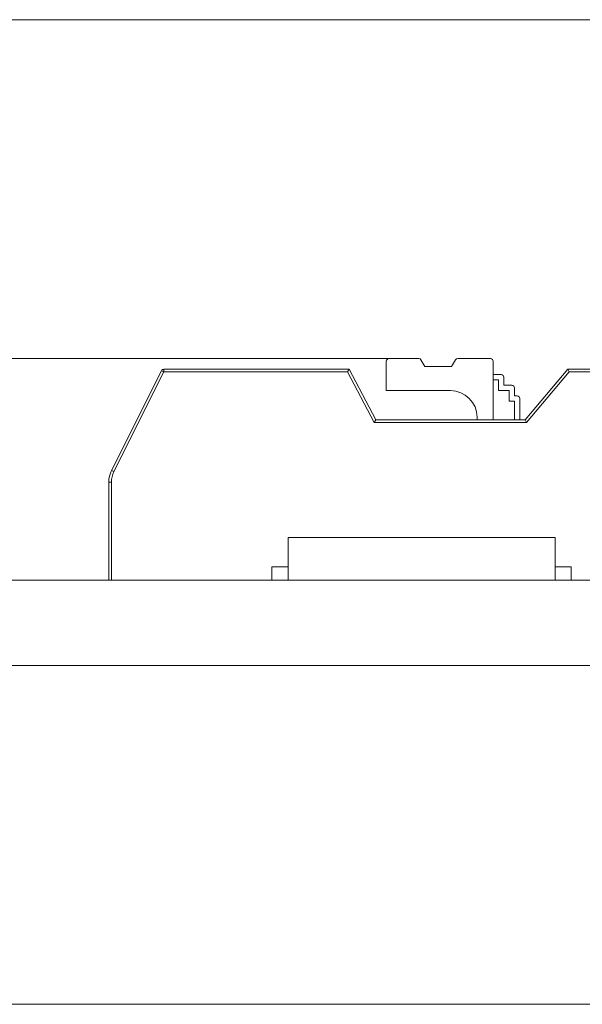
# Model space of a CAD drawing. Header units: inches. Extents: x 513 to 854, y 267 to 501.
# Tile 62 of 214: x 562 to 572, y 396 to 414. Entities that reach past the tile are written whole.
import ezdxf

# ---------------------------------------------------------------- set-up
doc = ezdxf.new("R2010")
doc.units = ezdxf.units.IN
doc.header["$MEASUREMENT"] = 0
doc.layers.add('1', color=7, linetype='Continuous')

# ---------------------------------------------------------------- blocks, each defined once
blk = doc.blocks.new('block 11')
at = {"layer": '1', "color": 8, "lineweight": 18, "true_color": 0x808080}
blk.add_lwpolyline([(810.31, 413.983), (522.61, 413.983)], dxfattribs=at)
blk = doc.blocks.new('block 13')
at = {"layer": '1', "color": 8, "lineweight": 18, "true_color": 0x808080}
blk.add_lwpolyline([(522.61, 395.533), (810.31, 395.533)], dxfattribs=at)
blk = doc.blocks.new('block 1838')
at = {"layer": '1', "color": 155, "lineweight": 18, "true_color": 0x4c7299}
blk.add_lwpolyline([(566.575, 404.283), (571.575, 404.283)], dxfattribs=at)
blk = doc.blocks.new('block 1839')
at = {"layer": '1', "color": 155, "lineweight": 18, "true_color": 0x4c7299}
blk.add_lwpolyline([(571.875, 403.733), (571.575, 403.733)], dxfattribs=at)
blk = doc.blocks.new('block 1841')
at = {"layer": '1', "color": 155, "lineweight": 18, "true_color": 0x4c7299}
blk.add_lwpolyline([(566.275, 403.733), (566.575, 403.733)], dxfattribs=at)
blk = doc.blocks.new('block 1847')
at = {"layer": '1', "color": 155, "lineweight": 18, "true_color": 0x4c7299}
blk.add_lwpolyline([(570.366, 407.633), (569.753, 407.633)], dxfattribs=at)
blk = doc.blocks.new('block 1848')
at = {"layer": '1', "color": 155, "lineweight": 18, "true_color": 0x4c7299}
blk.add_lwpolyline([(569.022, 407.633), (568.466, 407.633)], dxfattribs=at)
blk = doc.blocks.new('block 1849')
at = {"layer": '1', "color": 155, "lineweight": 18, "true_color": 0x4c7299}
blk.add_lwpolyline([(569.138, 407.483), (569.065, 407.608)], dxfattribs=at)
blk = doc.blocks.new('block 1850')
at = {"layer": '1', "color": 155, "lineweight": 18, "true_color": 0x4c7299}
blk.add_lwpolyline([(569.71, 407.608), (569.638, 407.483)], dxfattribs=at)
blk = doc.blocks.new('block 1851')
at = {"layer": '1', "color": 155, "lineweight": 18, "true_color": 0x4c7299}
blk.add_lwpolyline([(569.638, 407.483), (569.138, 407.483)], dxfattribs=at)
blk = doc.blocks.new('block 1852')
at = {"layer": '1', "color": 155, "lineweight": 18, "true_color": 0x4c7299}
blk.add_lwpolyline([(564.25, 407.433), (567.719, 407.433)], dxfattribs=at)
blk = doc.blocks.new('block 1853')
at = {"layer": '1', "color": 155, "lineweight": 13, "true_color": 0x4c7299}
blk.add_lwpolyline([(567.689, 407.383), (564.25, 407.383)], dxfattribs=at)
blk = doc.blocks.new('block 1854')
at = {"layer": '1', "color": 155, "lineweight": 13, "true_color": 0x4c7299}
blk.add_lwpolyline([(564.25, 407.433), (564.25, 407.383)], dxfattribs=at)
blk = doc.blocks.new('block 1855')
at = {"layer": '1', "color": 155, "lineweight": 18, "true_color": 0x4c7299}
blk.add_lwpolyline([(567.689, 407.383), (567.719, 407.433)], dxfattribs=at)
blk = doc.blocks.new('block 1856')
at = {"layer": '1', "color": 155, "lineweight": 18, "true_color": 0x4c7299}
blk.add_lwpolyline([(571.816, 407.433), (574.816, 407.433)], dxfattribs=at)
blk = doc.blocks.new('block 1857')
at = {"layer": '1', "color": 155, "lineweight": 13, "true_color": 0x4c7299}
blk.add_lwpolyline([(574.783, 407.383), (571.839, 407.383)], dxfattribs=at)
blk = doc.blocks.new('block 1858')
at = {"layer": '1', "color": 155, "lineweight": 18, "true_color": 0x4c7299}
blk.add_lwpolyline([(571.839, 407.383), (571.816, 407.433)], dxfattribs=at)
blk = doc.blocks.new('block 1860')
at = {"layer": '1', "color": 155, "lineweight": 18, "true_color": 0x4c7299}
blk.add_lwpolyline([(567.719, 407.433), (568.219, 406.483)], dxfattribs=at)
blk = doc.blocks.new('block 1861')
at = {"layer": '1', "color": 155, "lineweight": 13, "true_color": 0x4c7299}
blk.add_lwpolyline([(568.189, 406.433), (567.689, 407.383)], dxfattribs=at)
blk = doc.blocks.new('block 1862')
at = {"layer": '1', "color": 155, "lineweight": 18, "true_color": 0x4c7299}
blk.add_lwpolyline([(568.189, 406.433), (568.219, 406.483)], dxfattribs=at)
blk = doc.blocks.new('block 1863')
at = {"layer": '1', "color": 155, "lineweight": 18, "true_color": 0x4c7299}
blk.add_lwpolyline([(571.019, 406.483), (571.816, 407.433)], dxfattribs=at)
blk = doc.blocks.new('block 1864')
at = {"layer": '1', "color": 155, "lineweight": 13, "true_color": 0x4c7299}
blk.add_lwpolyline([(571.839, 407.383), (571.042, 406.433)], dxfattribs=at)
blk = doc.blocks.new('block 1865')
at = {"layer": '1', "color": 155, "lineweight": 18, "true_color": 0x4c7299}
blk.add_lwpolyline([(571.042, 406.433), (571.019, 406.483)], dxfattribs=at)
blk = doc.blocks.new('block 1866')
at = {"layer": '1', "color": 155, "lineweight": 13, "true_color": 0x4c7299}
blk.add_lwpolyline([(564.205, 407.406), (564.25, 407.383)], dxfattribs=at)
blk = doc.blocks.new('block 1870')
at = {"layer": '1', "color": 155, "lineweight": 18, "true_color": 0x4c7299}
blk.add_lwpolyline([(563.272, 405.539), (564.205, 407.406)], dxfattribs=at)
blk = doc.blocks.new('block 1871')
at = {"layer": '1', "color": 155, "lineweight": 13, "true_color": 0x4c7299}
blk.add_lwpolyline([(564.25, 407.383), (563.316, 405.517)], dxfattribs=at)
blk = doc.blocks.new('block 1872')
at = {"layer": '1', "color": 155, "lineweight": 13, "true_color": 0x4c7299}
blk.add_lwpolyline([(563.272, 405.539), (563.316, 405.517)], dxfattribs=at)
blk = doc.blocks.new('block 1873')
at = {"layer": '1', "color": 155, "lineweight": 18, "true_color": 0x4c7299}
blk.add_lwpolyline([(570.416, 407.333), (570.566, 407.333)], dxfattribs=at)
blk = doc.blocks.new('block 1874')
at = {"layer": '1', "color": 155, "lineweight": 18, "true_color": 0x4c7299}
blk.add_lwpolyline([(570.616, 407.133), (570.766, 407.133)], dxfattribs=at)
blk = doc.blocks.new('block 1875')
at = {"layer": '1', "color": 155, "lineweight": 18, "true_color": 0x4c7299}
blk.add_lwpolyline([(570.816, 406.933), (570.866, 406.933)], dxfattribs=at)
blk = doc.blocks.new('block 1876')
at = {"layer": '1', "color": 155, "lineweight": 18, "true_color": 0x4c7299}
blk.add_lwpolyline([(568.219, 406.483), (571.019, 406.483)], dxfattribs=at)
blk = doc.blocks.new('block 1877')
at = {"layer": '1', "color": 155, "lineweight": 13, "true_color": 0x4c7299}
blk.add_lwpolyline([(571.042, 406.433), (568.189, 406.433)], dxfattribs=at)
blk = doc.blocks.new('block 1878')
at = {"layer": '1', "color": 155, "lineweight": 13, "true_color": 0x4c7299}
blk.add_lwpolyline([(563.219, 405.315), (563.269, 405.315)], dxfattribs=at)
blk = doc.blocks.new('block 2032')
at = {"layer": '1', "color": 155, "lineweight": 18, "true_color": 0x4c7299}
blk.add_lwpolyline([(566.575, 404.283), (566.575, 403.483)], dxfattribs=at)
blk = doc.blocks.new('block 2033')
at = {"layer": '1', "color": 155, "lineweight": 18, "true_color": 0x4c7299}
blk.add_lwpolyline([(571.575, 404.283), (571.575, 403.483)], dxfattribs=at)
blk = doc.blocks.new('block 2034')
at = {"layer": '1', "color": 155, "lineweight": 18, "true_color": 0x4c7299}
blk.add_lwpolyline([(571.875, 403.733), (571.875, 403.483)], dxfattribs=at)
blk = doc.blocks.new('block 2035')
at = {"layer": '1', "color": 155, "lineweight": 18, "true_color": 0x4c7299}
blk.add_lwpolyline([(566.275, 403.733), (566.275, 403.483)], dxfattribs=at)
blk = doc.blocks.new('block 2084')
at = {"layer": '1', "color": 155, "lineweight": 18, "true_color": 0x4c7299}
blk.add_lwpolyline([(568.416, 407.583), (568.416, 407.033)], dxfattribs=at)
blk = doc.blocks.new('block 2085')
at = {"layer": '1', "color": 155, "lineweight": 18, "true_color": 0x4c7299}
blk.add_lwpolyline([(570.416, 406.483), (570.416, 407.583)], dxfattribs=at)
blk = doc.blocks.new('block 2086')
at = {"layer": '1', "color": 155, "lineweight": 18, "true_color": 0x4c7299}
blk.add_lwpolyline([(570.616, 407.283), (570.616, 407.133)], dxfattribs=at)
blk = doc.blocks.new('block 2087')
at = {"layer": '1', "color": 155, "lineweight": 18, "true_color": 0x4c7299}
blk.add_lwpolyline([(570.416, 407.233), (570.516, 407.233)], dxfattribs=at)
blk = doc.blocks.new('block 2088')
at = {"layer": '1', "color": 155, "lineweight": 18, "true_color": 0x4c7299}
blk.add_lwpolyline([(570.516, 407.233), (570.516, 407.033)], dxfattribs=at)
blk = doc.blocks.new('block 2089')
at = {"layer": '1', "color": 155, "lineweight": 18, "true_color": 0x4c7299}
blk.add_lwpolyline([(570.816, 407.083), (570.816, 406.933)], dxfattribs=at)
blk = doc.blocks.new('block 2090')
at = {"layer": '1', "color": 155, "lineweight": 18, "true_color": 0x4c7299}
blk.add_lwpolyline([(570.716, 407.033), (570.716, 406.833)], dxfattribs=at)
blk = doc.blocks.new('block 2091')
at = {"layer": '1', "color": 155, "lineweight": 18, "true_color": 0x4c7299}
blk.add_lwpolyline([(570.516, 407.033), (570.716, 407.033)], dxfattribs=at)
blk = doc.blocks.new('block 2092')
at = {"layer": '1', "color": 155, "lineweight": 18, "true_color": 0x4c7299}
blk.add_lwpolyline([(568.416, 407.033), (569.616, 407.033)], dxfattribs=at)
blk = doc.blocks.new('block 2095')
at = {"layer": '1', "color": 155, "lineweight": 18, "true_color": 0x4c7299}
blk.add_lwpolyline([(570.916, 406.883), (570.916, 406.483)], dxfattribs=at)
blk = doc.blocks.new('block 2096')
at = {"layer": '1', "color": 155, "lineweight": 18, "true_color": 0x4c7299}
blk.add_lwpolyline([(570.716, 406.833), (570.816, 406.833)], dxfattribs=at)
blk = doc.blocks.new('block 2097')
at = {"layer": '1', "color": 155, "lineweight": 18, "true_color": 0x4c7299}
blk.add_lwpolyline([(570.816, 406.833), (570.816, 406.483)], dxfattribs=at)
blk = doc.blocks.new('block 2098')
at = {"layer": '1', "color": 155, "lineweight": 18, "true_color": 0x4c7299}
blk.add_lwpolyline([(570.116, 406.483), (570.116, 406.533)], dxfattribs=at)
blk = doc.blocks.new('block 2099')
at = {"layer": '1', "color": 155, "lineweight": 13, "true_color": 0x4c7299}
blk.add_lwpolyline([(563.269, 405.315), (563.269, 403.483)], dxfattribs=at)
blk = doc.blocks.new('block 2100')
at = {"layer": '1', "color": 155, "lineweight": 18, "true_color": 0x4c7299}
blk.add_lwpolyline([(563.219, 403.483), (563.219, 405.315)], dxfattribs=at)
blk = doc.blocks.new('block 2160')
at = {"layer": '1', "color": 18, "lineweight": 13, "true_color": 0x4c0000}
blk.add_lwpolyline([(672.798, 403.483), (559.677, 403.483)], dxfattribs=at)
blk = doc.blocks.new('block 2165')
at = {"layer": '1', "color": 18, "lineweight": 13, "true_color": 0x4c0000}
blk.add_lwpolyline([(672.798, 403.483), (559.677, 403.483)], dxfattribs=at)
blk = doc.blocks.new('block 2215')
at = {"layer": '1', "color": 18, "lineweight": 13, "true_color": 0x4c0000}
blk.add_lwpolyline([(571.664, 403.483), (568.604, 403.483)], dxfattribs=at)
blk = doc.blocks.new('block 2226')
at = {"layer": '1', "color": 18, "lineweight": 13, "true_color": 0x4c0000}
blk.add_lwpolyline([(571.664, 403.483), (568.604, 403.483)], dxfattribs=at)
blk = doc.blocks.new('block 2295')
at = {"layer": '1', "color": 18, "lineweight": 13, "true_color": 0x4c0000}
blk.add_lwpolyline([(548.338, 403.483), (661.46, 403.483)], dxfattribs=at)
blk = doc.blocks.new('block 2310')
at = {"layer": '1', "color": 18, "lineweight": 13, "true_color": 0x4c0000}
blk.add_lwpolyline([(571.664, 403.483), (568.604, 403.483)], dxfattribs=at)
blk = doc.blocks.new('block 2311')
at = {"layer": '1', "color": 18, "lineweight": 13, "true_color": 0x4c0000}
blk.add_lwpolyline([(565.604, 403.483), (566.004, 403.483)], dxfattribs=at)
blk = doc.blocks.new('block 2329')
at = {"layer": '1', "color": 18, "lineweight": 13, "true_color": 0x4c0000}
blk.add_lwpolyline([(565.604, 403.483), (566.004, 403.483)], dxfattribs=at)
blk = doc.blocks.new('block 2331')
at = {"layer": '1', "color": 18, "lineweight": 13, "true_color": 0x4c0000}
blk.add_lwpolyline([(548.338, 403.483), (661.46, 403.483)], dxfattribs=at)
blk = doc.blocks.new('block 2344')
at = {"layer": '1', "color": 18, "lineweight": 13, "true_color": 0x4c0000}
blk.add_lwpolyline([(571.664, 403.483), (568.604, 403.483)], dxfattribs=at)
blk = doc.blocks.new('block 4499')
at = {"layer": '1', "color": 155, "lineweight": 18, "true_color": 0x4c7299}
blk.add_open_spline([(568.466, 407.633), (568.438, 407.633), (568.416, 407.611), (568.416, 407.583)], degree=3, dxfattribs=at)
blk = doc.blocks.new('block 4500')
at = {"layer": '1', "color": 155, "lineweight": 18, "true_color": 0x4c7299}
blk.add_open_spline([(569.753, 407.633), (569.735, 407.633), (569.719, 407.624), (569.71, 407.608)], degree=3, dxfattribs=at)
blk = doc.blocks.new('block 4501')
at = {"layer": '1', "color": 155, "lineweight": 18, "true_color": 0x4c7299}
blk.add_open_spline([(569.065, 407.608), (569.056, 407.624), (569.04, 407.633), (569.022, 407.633)], degree=3, dxfattribs=at)
blk = doc.blocks.new('block 4502')
at = {"layer": '1', "color": 155, "lineweight": 18, "true_color": 0x4c7299}
blk.add_open_spline([(570.416, 407.583), (570.416, 407.611), (570.394, 407.633), (570.366, 407.633)], degree=3, dxfattribs=at)
blk = doc.blocks.new('block 4503')
at = {"layer": '1', "color": 155, "lineweight": 18, "true_color": 0x4c7299}
blk.add_open_spline([(564.205, 407.406), (564.213, 407.423), (564.231, 407.433), (564.25, 407.433)], degree=3, dxfattribs=at)
blk = doc.blocks.new('block 4504')
at = {"layer": '1', "color": 155, "lineweight": 18, "true_color": 0x4c7299}
blk.add_open_spline([(570.616, 407.283), (570.616, 407.311), (570.594, 407.333), (570.566, 407.333)], degree=3, dxfattribs=at)
blk = doc.blocks.new('block 4505')
at = {"layer": '1', "color": 155, "lineweight": 18, "true_color": 0x4c7299}
blk.add_open_spline([(570.816, 407.083), (570.816, 407.111), (570.794, 407.133), (570.766, 407.133)], degree=3, dxfattribs=at)
blk = doc.blocks.new('block 4506')
at = {"layer": '1', "color": 155, "lineweight": 18, "true_color": 0x4c7299}
blk.add_open_spline([(570.916, 406.883), (570.916, 406.911), (570.894, 406.933), (570.866, 406.933)], degree=3, dxfattribs=at)
blk = doc.blocks.new('block 4507')
at = {"layer": '1', "color": 155, "lineweight": 18, "true_color": 0x4c7299}
blk.add_open_spline([(563.219, 405.315), (563.219, 405.393), (563.237, 405.469), (563.272, 405.539)], degree=3, dxfattribs=at)
blk = doc.blocks.new('block 4508')
at = {"layer": '1', "color": 155, "lineweight": 13, "true_color": 0x4c7299}
blk.add_open_spline([(563.316, 405.517), (563.285, 405.454), (563.269, 405.385), (563.269, 405.315)], degree=3, dxfattribs=at)
blk = doc.blocks.new('block 4539')
at = {"layer": '1', "color": 155, "lineweight": 18, "true_color": 0x4c7299}
blk.add_open_spline([(570.116, 406.533), (570.116, 406.809), (569.892, 407.033), (569.616, 407.033)], degree=3, dxfattribs=at)
blk = doc.blocks.new('block 6020')
at = {"layer": '1', "color": 155, "lineweight": 18, "true_color": 0x4c7299}
blk.add_lwpolyline([(672.798, 403.483), (559.677, 403.483)], dxfattribs=at)
blk = doc.blocks.new('block 6038')
at = {"layer": '1', "color": 155, "lineweight": 18, "true_color": 0x4c7299}
blk.add_lwpolyline([(672.798, 401.883), (559.677, 401.883)], dxfattribs=at)
blk = doc.blocks.new('block 6041')
at = {"layer": '1', "color": 18, "lineweight": 18, "true_color": 0x4c0000}
for points in [[(596.005, 403.483), (576.806, 403.483), (567.207, 403.483), (562.407, 403.483), (560.007, 403.483), (559.061, 403.483), (556.752, 403.483), (555.202, 403.483), (554.758, 403.483), (553.558, 403.483), (551.158, 403.483)], [(549.658, 403.483), (588.055, 403.483), (626.452, 403.483)]]:
    blk.add_lwpolyline(points, dxfattribs=at)
blk = doc.blocks.new('block 6049')
at = {"layer": '1', "color": 18, "lineweight": 18, "true_color": 0x4c0000}
blk.add_open_spline([(561.756, 403.483), (561.76, 403.483), (561.766, 403.483), (561.766, 403.483), (561.766, 403.483), (561.775, 403.483), (561.775, 403.483), (561.775, 403.483), (561.785, 403.483), (561.785, 403.483), (561.785, 403.483), (561.798, 403.483), (561.798, 403.483), (561.798, 403.483), (561.813, 403.483), (561.813, 403.483), (561.813, 403.483), (561.83, 403.483), (561.83, 403.483), (561.83, 403.483), (561.848, 403.483), (561.848, 403.483), (561.848, 403.483), (561.868, 403.483), (561.868, 403.483), (561.868, 403.483), (561.888, 403.483), (561.888, 403.483), (561.888, 403.483), (561.909, 403.483), (561.909, 403.483), (561.909, 403.483), (561.932, 403.483), (561.932, 403.483), (561.932, 403.483), (561.956, 403.483), (561.956, 403.483), (561.956, 403.483), (562.006, 403.483), (562.006, 403.483), (562.006, 403.483), (562.056, 403.483), (562.056, 403.483), (562.056, 403.483), (562.08, 403.483), (562.08, 403.483), (562.08, 403.483), (562.103, 403.483), (562.103, 403.483), (562.103, 403.483), (562.124, 403.483), (562.124, 403.483), (562.124, 403.483), (562.144, 403.483), (562.144, 403.483), (562.144, 403.483), (562.164, 403.483), (562.164, 403.483), (562.164, 403.483), (562.182, 403.483), (562.182, 403.483), (562.182, 403.483), (562.199, 403.483), (562.199, 403.483), (562.199, 403.483), (562.214, 403.483), (562.214, 403.483), (562.214, 403.483), (562.227, 403.483), (562.227, 403.483), (562.227, 403.483), (562.237, 403.483), (562.237, 403.483), (562.237, 403.483), (562.246, 403.483), (562.246, 403.483), (562.246, 403.483), (562.251, 403.483), (562.251, 403.483), (562.251, 403.483), (562.246, 403.483), (562.246, 403.483), (562.246, 403.483), (562.237, 403.483), (562.237, 403.483), (562.237, 403.483), (562.227, 403.483), (562.227, 403.483), (562.227, 403.483), (562.214, 403.483), (562.214, 403.483), (562.214, 403.483), (562.199, 403.483), (562.199, 403.483), (562.199, 403.483), (562.182, 403.483), (562.182, 403.483), (562.182, 403.483), (562.164, 403.483), (562.164, 403.483), (562.164, 403.483), (562.144, 403.483), (562.144, 403.483), (562.144, 403.483), (562.124, 403.483), (562.124, 403.483), (562.124, 403.483), (562.103, 403.483), (562.103, 403.483), (562.103, 403.483), (562.08, 403.483), (562.08, 403.483), (562.08, 403.483), (562.056, 403.483), (562.056, 403.483), (562.056, 403.483), (562.006, 403.483), (562.006, 403.483), (562.006, 403.483), (561.956, 403.483), (561.956, 403.483), (561.956, 403.483), (561.932, 403.483), (561.932, 403.483), (561.932, 403.483), (561.909, 403.483), (561.909, 403.483), (561.909, 403.483), (561.888, 403.483), (561.888, 403.483), (561.888, 403.483), (561.868, 403.483), (561.868, 403.483), (561.868, 403.483), (561.848, 403.483), (561.848, 403.483), (561.848, 403.483), (561.83, 403.483), (561.83, 403.483), (561.83, 403.483), (561.813, 403.483), (561.813, 403.483), (561.813, 403.483), (561.798, 403.483), (561.798, 403.483), (561.798, 403.483), (561.785, 403.483), (561.785, 403.483), (561.785, 403.483), (561.775, 403.483), (561.775, 403.483), (561.775, 403.483), (561.766, 403.483), (561.766, 403.483), (561.766, 403.483), (561.76, 403.483), (561.76, 403.483)], degree=3, knots=[0, 0, 0, 0, 1, 1, 1, 2, 2, 2, 3, 3, 3, 4, 4, 4, 5, 5, 5, 6, 6, 6, 7, 7, 7, 8, 8, 8, 9, 9, 9, 10, 10, 10, 11, 11, 11, 12, 12, 12, 13, 13, 13, 14, 14, 14, 15, 15, 15, 16, 16, 16, 17, 17, 17, 18, 18, 18, 19, 19, 19, 20, 20, 20, 21, 21, 21, 22, 22, 22, 23, 23, 23, 24, 24, 24, 25, 25, 25, 26, 26, 26, 27, 27, 27, 28, 28, 28, 29, 29, 29, 30, 30, 30, 31, 31, 31, 32, 32, 32, 33, 33, 33, 34, 34, 34, 35, 35, 35, 36, 36, 36, 37, 37, 37, 38, 38, 38, 39, 39, 39, 40, 40, 40, 41, 41, 41, 42, 42, 42, 43, 43, 43, 44, 44, 44, 45, 45, 45, 46, 46, 46, 47, 47, 47, 48, 48, 48, 49, 49, 49, 50, 50, 50, 51, 51, 51, 52, 52, 52, 52], dxfattribs=at)
blk = doc.blocks.new('block 6120')
at = {"layer": '1', "color": 18, "lineweight": 18, "true_color": 0x4c0000}
blk.add_open_spline([(564.414, 403.483), (564.419, 403.483), (564.425, 403.483), (564.425, 403.483), (564.425, 403.483), (564.433, 403.483), (564.433, 403.483), (564.433, 403.483), (564.444, 403.483), (564.444, 403.483), (564.444, 403.483), (564.457, 403.483), (564.457, 403.483), (564.457, 403.483), (564.471, 403.483), (564.471, 403.483), (564.471, 403.483), (564.488, 403.483), (564.488, 403.483), (564.488, 403.483), (564.506, 403.483), (564.506, 403.483), (564.506, 403.483), (564.526, 403.483), (564.526, 403.483), (564.526, 403.483), (564.546, 403.483), (564.546, 403.483), (564.546, 403.483), (564.568, 403.483), (564.568, 403.483), (564.568, 403.483), (564.591, 403.483), (564.591, 403.483), (564.591, 403.483), (564.614, 403.483), (564.614, 403.483), (564.614, 403.483), (564.664, 403.483), (564.664, 403.483), (564.664, 403.483), (564.714, 403.483), (564.714, 403.483), (564.714, 403.483), (564.738, 403.483), (564.738, 403.483), (564.738, 403.483), (564.761, 403.483), (564.761, 403.483), (564.761, 403.483), (564.782, 403.483), (564.782, 403.483), (564.782, 403.483), (564.803, 403.483), (564.803, 403.483), (564.803, 403.483), (564.822, 403.483), (564.822, 403.483), (564.822, 403.483), (564.84, 403.483), (564.84, 403.483), (564.84, 403.483), (564.857, 403.483), (564.857, 403.483), (564.857, 403.483), (564.872, 403.483), (564.872, 403.483), (564.872, 403.483), (564.885, 403.483), (564.885, 403.483), (564.885, 403.483), (564.896, 403.483), (564.896, 403.483), (564.896, 403.483), (564.904, 403.483), (564.904, 403.483), (564.904, 403.483), (564.91, 403.483), (564.91, 403.483), (564.91, 403.483), (564.904, 403.483), (564.904, 403.483), (564.904, 403.483), (564.896, 403.483), (564.896, 403.483), (564.896, 403.483), (564.885, 403.483), (564.885, 403.483), (564.885, 403.483), (564.872, 403.483), (564.872, 403.483), (564.872, 403.483), (564.857, 403.483), (564.857, 403.483), (564.857, 403.483), (564.84, 403.483), (564.84, 403.483), (564.84, 403.483), (564.822, 403.483), (564.822, 403.483), (564.822, 403.483), (564.803, 403.483), (564.803, 403.483), (564.803, 403.483), (564.782, 403.483), (564.782, 403.483), (564.782, 403.483), (564.761, 403.483), (564.761, 403.483), (564.761, 403.483), (564.738, 403.483), (564.738, 403.483), (564.738, 403.483), (564.714, 403.483), (564.714, 403.483), (564.714, 403.483), (564.664, 403.483), (564.664, 403.483), (564.664, 403.483), (564.614, 403.483), (564.614, 403.483), (564.614, 403.483), (564.591, 403.483), (564.591, 403.483), (564.591, 403.483), (564.568, 403.483), (564.568, 403.483), (564.568, 403.483), (564.546, 403.483), (564.546, 403.483), (564.546, 403.483), (564.526, 403.483), (564.526, 403.483), (564.526, 403.483), (564.506, 403.483), (564.506, 403.483), (564.506, 403.483), (564.488, 403.483), (564.488, 403.483), (564.488, 403.483), (564.471, 403.483), (564.471, 403.483), (564.471, 403.483), (564.457, 403.483), (564.457, 403.483), (564.457, 403.483), (564.444, 403.483), (564.444, 403.483), (564.444, 403.483), (564.433, 403.483), (564.433, 403.483), (564.433, 403.483), (564.425, 403.483), (564.425, 403.483), (564.425, 403.483), (564.419, 403.483), (564.419, 403.483)], degree=3, knots=[0, 0, 0, 0, 1, 1, 1, 2, 2, 2, 3, 3, 3, 4, 4, 4, 5, 5, 5, 6, 6, 6, 7, 7, 7, 8, 8, 8, 9, 9, 9, 10, 10, 10, 11, 11, 11, 12, 12, 12, 13, 13, 13, 14, 14, 14, 15, 15, 15, 16, 16, 16, 17, 17, 17, 18, 18, 18, 19, 19, 19, 20, 20, 20, 21, 21, 21, 22, 22, 22, 23, 23, 23, 24, 24, 24, 25, 25, 25, 26, 26, 26, 27, 27, 27, 28, 28, 28, 29, 29, 29, 30, 30, 30, 31, 31, 31, 32, 32, 32, 33, 33, 33, 34, 34, 34, 35, 35, 35, 36, 36, 36, 37, 37, 37, 38, 38, 38, 39, 39, 39, 40, 40, 40, 41, 41, 41, 42, 42, 42, 43, 43, 43, 44, 44, 44, 45, 45, 45, 46, 46, 46, 47, 47, 47, 48, 48, 48, 49, 49, 49, 50, 50, 50, 51, 51, 51, 52, 52, 52, 52], dxfattribs=at)
blk = doc.blocks.new('block 6122')
at = {"layer": '1', "color": 18, "lineweight": 18, "true_color": 0x4c0000}
blk.add_open_spline([(571.964, 403.483), (571.788, 403.483), (571.611, 403.483), (571.434, 403.483), (571.398, 403.483), (571.363, 403.483), (571.327, 403.483), (570.419, 403.483), (569.512, 403.483), (568.604, 403.483), (568.507, 403.483), (568.411, 403.483), (568.314, 403.483), (568.411, 403.483), (568.507, 403.483), (568.604, 403.483), (569.512, 403.483), (570.419, 403.483), (571.327, 403.483), (571.363, 403.483), (571.398, 403.483), (571.434, 403.483), (571.611, 403.483), (571.788, 403.483), (571.964, 403.483), (571.764, 403.483), (571.564, 403.483), (571.364, 403.483), (571.564, 403.483), (571.764, 403.483), (571.964, 403.483)], degree=3, knots=[0, 0, 0, 0, 1, 1, 1, 2, 2, 2, 3, 3, 3, 4, 4, 4, 5, 5, 5, 6, 6, 6, 7, 7, 7, 8, 8, 8, 9, 9, 9, 10, 10, 10, 10], dxfattribs=at)
blk = doc.blocks.new('block 6123')
at = {"layer": '1', "color": 18, "lineweight": 18, "true_color": 0x4c0000}
blk.add_open_spline([(571.964, 403.483), (571.788, 403.483), (571.611, 403.483), (571.434, 403.483), (571.398, 403.483), (571.363, 403.483), (571.327, 403.483), (570.419, 403.483), (569.512, 403.483), (568.604, 403.483), (568.507, 403.483), (568.411, 403.483), (568.314, 403.483), (568.411, 403.483), (568.507, 403.483), (568.604, 403.483), (569.512, 403.483), (570.419, 403.483), (571.327, 403.483), (571.363, 403.483), (571.398, 403.483), (571.434, 403.483), (571.611, 403.483), (571.788, 403.483), (571.964, 403.483), (571.764, 403.483), (571.564, 403.483), (571.364, 403.483), (571.564, 403.483), (571.764, 403.483), (571.964, 403.483)], degree=3, knots=[0, 0, 0, 0, 1, 1, 1, 2, 2, 2, 3, 3, 3, 4, 4, 4, 5, 5, 5, 6, 6, 6, 7, 7, 7, 8, 8, 8, 9, 9, 9, 10, 10, 10, 10], dxfattribs=at)
blk = doc.blocks.new('block 6124')
at = {"layer": '1', "color": 18, "lineweight": 18, "true_color": 0x4c0000}
blk.add_open_spline([(567.525, 403.483), (567.621, 403.483), (567.718, 403.483), (567.814, 403.483), (567.718, 403.483), (567.621, 403.483), (567.525, 403.483), (567.284, 403.483), (567.043, 403.483), (566.802, 403.483), (566.766, 403.483), (566.73, 403.483), (566.695, 403.483), (566.518, 403.483), (566.341, 403.483), (566.164, 403.483), (566.364, 403.483), (566.564, 403.483), (566.764, 403.483), (566.564, 403.483), (566.364, 403.483), (566.164, 403.483), (566.341, 403.483), (566.518, 403.483), (566.695, 403.483), (566.73, 403.483), (566.766, 403.483), (566.802, 403.483), (567.043, 403.483), (567.284, 403.483), (567.525, 403.483)], degree=3, knots=[0, 0, 0, 0, 1, 1, 1, 2, 2, 2, 3, 3, 3, 4, 4, 4, 5, 5, 5, 6, 6, 6, 7, 7, 7, 8, 8, 8, 9, 9, 9, 10, 10, 10, 10], dxfattribs=at)
blk = doc.blocks.new('block 6125')
at = {"layer": '1', "color": 18, "lineweight": 18, "true_color": 0x4c0000}
blk.add_open_spline([(567.525, 403.483), (567.621, 403.483), (567.718, 403.483), (567.814, 403.483), (567.718, 403.483), (567.621, 403.483), (567.525, 403.483), (567.284, 403.483), (567.043, 403.483), (566.802, 403.483), (566.766, 403.483), (566.73, 403.483), (566.695, 403.483), (566.518, 403.483), (566.341, 403.483), (566.164, 403.483), (566.364, 403.483), (566.564, 403.483), (566.764, 403.483), (566.564, 403.483), (566.364, 403.483), (566.164, 403.483), (566.341, 403.483), (566.518, 403.483), (566.695, 403.483), (566.73, 403.483), (566.766, 403.483), (566.802, 403.483), (567.043, 403.483), (567.284, 403.483), (567.525, 403.483)], degree=3, knots=[0, 0, 0, 0, 1, 1, 1, 2, 2, 2, 3, 3, 3, 4, 4, 4, 5, 5, 5, 6, 6, 6, 7, 7, 7, 8, 8, 8, 9, 9, 9, 10, 10, 10, 10], dxfattribs=at)
blk = doc.blocks.new('block 6188')
at = {"layer": '1', "color": 18, "lineweight": 13, "true_color": 0x4c0000}
blk.add_open_spline([(567.525, 403.483), (567.621, 403.483), (567.718, 403.483), (567.814, 403.483), (567.718, 403.483), (567.621, 403.483), (567.525, 403.483), (567.284, 403.483), (567.043, 403.483), (566.802, 403.483), (566.766, 403.483), (566.73, 403.483), (566.695, 403.483), (566.518, 403.483), (566.341, 403.483), (566.164, 403.483), (566.364, 403.483), (566.564, 403.483), (566.764, 403.483), (566.564, 403.483), (566.364, 403.483), (566.164, 403.483), (566.341, 403.483), (566.518, 403.483), (566.695, 403.483), (566.73, 403.483), (566.766, 403.483), (566.802, 403.483), (567.043, 403.483), (567.284, 403.483), (567.525, 403.483)], degree=3, knots=[0, 0, 0, 0, 1, 1, 1, 2, 2, 2, 3, 3, 3, 4, 4, 4, 5, 5, 5, 6, 6, 6, 7, 7, 7, 8, 8, 8, 9, 9, 9, 10, 10, 10, 10], dxfattribs=at)
blk = doc.blocks.new('block 6195')
at = {"layer": '1', "color": 18, "lineweight": 13, "true_color": 0x4c0000}
blk.add_open_spline([(567.525, 403.483), (567.621, 403.483), (567.718, 403.483), (567.814, 403.483), (567.718, 403.483), (567.621, 403.483), (567.525, 403.483), (567.284, 403.483), (567.043, 403.483), (566.802, 403.483), (566.766, 403.483), (566.73, 403.483), (566.695, 403.483), (566.518, 403.483), (566.341, 403.483), (566.164, 403.483), (566.364, 403.483), (566.564, 403.483), (566.764, 403.483), (566.564, 403.483), (566.364, 403.483), (566.164, 403.483), (566.341, 403.483), (566.518, 403.483), (566.695, 403.483), (566.73, 403.483), (566.766, 403.483), (566.802, 403.483), (567.043, 403.483), (567.284, 403.483), (567.525, 403.483)], degree=3, knots=[0, 0, 0, 0, 1, 1, 1, 2, 2, 2, 3, 3, 3, 4, 4, 4, 5, 5, 5, 6, 6, 6, 7, 7, 7, 8, 8, 8, 9, 9, 9, 10, 10, 10, 10], dxfattribs=at)
blk = doc.blocks.new('block 6238')
at = {"layer": '1', "color": 18, "lineweight": 13, "true_color": 0x4c0000}
blk.add_open_spline([(571.964, 403.483), (571.788, 403.483), (571.611, 403.483), (571.434, 403.483), (571.398, 403.483), (571.363, 403.483), (571.327, 403.483), (570.419, 403.483), (569.512, 403.483), (568.604, 403.483), (568.507, 403.483), (568.411, 403.483), (568.314, 403.483), (568.411, 403.483), (568.507, 403.483), (568.604, 403.483), (569.512, 403.483), (570.419, 403.483), (571.327, 403.483), (571.363, 403.483), (571.398, 403.483), (571.434, 403.483), (571.611, 403.483), (571.788, 403.483), (571.964, 403.483), (571.764, 403.483), (571.564, 403.483), (571.364, 403.483), (571.564, 403.483), (571.764, 403.483), (571.964, 403.483)], degree=3, knots=[0, 0, 0, 0, 1, 1, 1, 2, 2, 2, 3, 3, 3, 4, 4, 4, 5, 5, 5, 6, 6, 6, 7, 7, 7, 8, 8, 8, 9, 9, 9, 10, 10, 10, 10], dxfattribs=at)
blk = doc.blocks.new('block 6256')
at = {"layer": '1', "color": 18, "lineweight": 13, "true_color": 0x4c0000}
for points in [[(596.005, 403.483), (576.806, 403.483), (567.207, 403.483), (562.407, 403.483), (560.007, 403.483), (559.061, 403.483), (556.752, 403.483), (555.202, 403.483), (554.758, 403.483), (553.558, 403.483), (551.158, 403.483)], [(549.658, 403.483), (588.055, 403.483), (626.452, 403.483)]]:
    blk.add_lwpolyline(points, dxfattribs=at)
blk = doc.blocks.new('block 6313')
at = {"layer": '1', "color": 18, "lineweight": 13, "true_color": 0x4c0000}
blk.add_open_spline([(564.414, 403.483), (564.419, 403.483), (564.425, 403.483), (564.425, 403.483), (564.425, 403.483), (564.433, 403.483), (564.433, 403.483), (564.433, 403.483), (564.444, 403.483), (564.444, 403.483), (564.444, 403.483), (564.457, 403.483), (564.457, 403.483), (564.457, 403.483), (564.471, 403.483), (564.471, 403.483), (564.471, 403.483), (564.488, 403.483), (564.488, 403.483), (564.488, 403.483), (564.506, 403.483), (564.506, 403.483), (564.506, 403.483), (564.526, 403.483), (564.526, 403.483), (564.526, 403.483), (564.546, 403.483), (564.546, 403.483), (564.546, 403.483), (564.568, 403.483), (564.568, 403.483), (564.568, 403.483), (564.591, 403.483), (564.591, 403.483), (564.591, 403.483), (564.614, 403.483), (564.614, 403.483), (564.614, 403.483), (564.664, 403.483), (564.664, 403.483), (564.664, 403.483), (564.714, 403.483), (564.714, 403.483), (564.714, 403.483), (564.738, 403.483), (564.738, 403.483), (564.738, 403.483), (564.761, 403.483), (564.761, 403.483), (564.761, 403.483), (564.782, 403.483), (564.782, 403.483), (564.782, 403.483), (564.803, 403.483), (564.803, 403.483), (564.803, 403.483), (564.822, 403.483), (564.822, 403.483), (564.822, 403.483), (564.84, 403.483), (564.84, 403.483), (564.84, 403.483), (564.857, 403.483), (564.857, 403.483), (564.857, 403.483), (564.872, 403.483), (564.872, 403.483), (564.872, 403.483), (564.885, 403.483), (564.885, 403.483), (564.885, 403.483), (564.896, 403.483), (564.896, 403.483), (564.896, 403.483), (564.904, 403.483), (564.904, 403.483), (564.904, 403.483), (564.91, 403.483), (564.91, 403.483), (564.91, 403.483), (564.904, 403.483), (564.904, 403.483), (564.904, 403.483), (564.896, 403.483), (564.896, 403.483), (564.896, 403.483), (564.885, 403.483), (564.885, 403.483), (564.885, 403.483), (564.872, 403.483), (564.872, 403.483), (564.872, 403.483), (564.857, 403.483), (564.857, 403.483), (564.857, 403.483), (564.84, 403.483), (564.84, 403.483), (564.84, 403.483), (564.822, 403.483), (564.822, 403.483), (564.822, 403.483), (564.803, 403.483), (564.803, 403.483), (564.803, 403.483), (564.782, 403.483), (564.782, 403.483), (564.782, 403.483), (564.761, 403.483), (564.761, 403.483), (564.761, 403.483), (564.738, 403.483), (564.738, 403.483), (564.738, 403.483), (564.714, 403.483), (564.714, 403.483), (564.714, 403.483), (564.664, 403.483), (564.664, 403.483), (564.664, 403.483), (564.614, 403.483), (564.614, 403.483), (564.614, 403.483), (564.591, 403.483), (564.591, 403.483), (564.591, 403.483), (564.568, 403.483), (564.568, 403.483), (564.568, 403.483), (564.546, 403.483), (564.546, 403.483), (564.546, 403.483), (564.526, 403.483), (564.526, 403.483), (564.526, 403.483), (564.506, 403.483), (564.506, 403.483), (564.506, 403.483), (564.488, 403.483), (564.488, 403.483), (564.488, 403.483), (564.471, 403.483), (564.471, 403.483), (564.471, 403.483), (564.457, 403.483), (564.457, 403.483), (564.457, 403.483), (564.444, 403.483), (564.444, 403.483), (564.444, 403.483), (564.433, 403.483), (564.433, 403.483), (564.433, 403.483), (564.425, 403.483), (564.425, 403.483), (564.425, 403.483), (564.419, 403.483), (564.419, 403.483)], degree=3, knots=[0, 0, 0, 0, 1, 1, 1, 2, 2, 2, 3, 3, 3, 4, 4, 4, 5, 5, 5, 6, 6, 6, 7, 7, 7, 8, 8, 8, 9, 9, 9, 10, 10, 10, 11, 11, 11, 12, 12, 12, 13, 13, 13, 14, 14, 14, 15, 15, 15, 16, 16, 16, 17, 17, 17, 18, 18, 18, 19, 19, 19, 20, 20, 20, 21, 21, 21, 22, 22, 22, 23, 23, 23, 24, 24, 24, 25, 25, 25, 26, 26, 26, 27, 27, 27, 28, 28, 28, 29, 29, 29, 30, 30, 30, 31, 31, 31, 32, 32, 32, 33, 33, 33, 34, 34, 34, 35, 35, 35, 36, 36, 36, 37, 37, 37, 38, 38, 38, 39, 39, 39, 40, 40, 40, 41, 41, 41, 42, 42, 42, 43, 43, 43, 44, 44, 44, 45, 45, 45, 46, 46, 46, 47, 47, 47, 48, 48, 48, 49, 49, 49, 50, 50, 50, 51, 51, 51, 52, 52, 52, 52], dxfattribs=at)
blk = doc.blocks.new('block 6314')
at = {"layer": '1', "color": 18, "lineweight": 13, "true_color": 0x4c0000}
blk.add_open_spline([(571.964, 403.483), (571.788, 403.483), (571.611, 403.483), (571.434, 403.483), (571.398, 403.483), (571.363, 403.483), (571.327, 403.483), (570.419, 403.483), (569.512, 403.483), (568.604, 403.483), (568.507, 403.483), (568.411, 403.483), (568.314, 403.483), (568.411, 403.483), (568.507, 403.483), (568.604, 403.483), (569.512, 403.483), (570.419, 403.483), (571.327, 403.483), (571.363, 403.483), (571.398, 403.483), (571.434, 403.483), (571.611, 403.483), (571.788, 403.483), (571.964, 403.483), (571.764, 403.483), (571.564, 403.483), (571.364, 403.483), (571.564, 403.483), (571.764, 403.483), (571.964, 403.483)], degree=3, knots=[0, 0, 0, 0, 1, 1, 1, 2, 2, 2, 3, 3, 3, 4, 4, 4, 5, 5, 5, 6, 6, 6, 7, 7, 7, 8, 8, 8, 9, 9, 9, 10, 10, 10, 10], dxfattribs=at)
blk = doc.blocks.new('block 6320')
at = {"layer": '1', "color": 18, "lineweight": 13, "true_color": 0x4c0000}
blk.add_open_spline([(561.756, 403.483), (561.76, 403.483), (561.766, 403.483), (561.766, 403.483), (561.766, 403.483), (561.775, 403.483), (561.775, 403.483), (561.775, 403.483), (561.785, 403.483), (561.785, 403.483), (561.785, 403.483), (561.798, 403.483), (561.798, 403.483), (561.798, 403.483), (561.813, 403.483), (561.813, 403.483), (561.813, 403.483), (561.83, 403.483), (561.83, 403.483), (561.83, 403.483), (561.848, 403.483), (561.848, 403.483), (561.848, 403.483), (561.868, 403.483), (561.868, 403.483), (561.868, 403.483), (561.888, 403.483), (561.888, 403.483), (561.888, 403.483), (561.909, 403.483), (561.909, 403.483), (561.909, 403.483), (561.932, 403.483), (561.932, 403.483), (561.932, 403.483), (561.956, 403.483), (561.956, 403.483), (561.956, 403.483), (562.006, 403.483), (562.006, 403.483), (562.006, 403.483), (562.056, 403.483), (562.056, 403.483), (562.056, 403.483), (562.08, 403.483), (562.08, 403.483), (562.08, 403.483), (562.103, 403.483), (562.103, 403.483), (562.103, 403.483), (562.124, 403.483), (562.124, 403.483), (562.124, 403.483), (562.144, 403.483), (562.144, 403.483), (562.144, 403.483), (562.164, 403.483), (562.164, 403.483), (562.164, 403.483), (562.182, 403.483), (562.182, 403.483), (562.182, 403.483), (562.199, 403.483), (562.199, 403.483), (562.199, 403.483), (562.214, 403.483), (562.214, 403.483), (562.214, 403.483), (562.227, 403.483), (562.227, 403.483), (562.227, 403.483), (562.237, 403.483), (562.237, 403.483), (562.237, 403.483), (562.246, 403.483), (562.246, 403.483), (562.246, 403.483), (562.251, 403.483), (562.251, 403.483), (562.251, 403.483), (562.246, 403.483), (562.246, 403.483), (562.246, 403.483), (562.237, 403.483), (562.237, 403.483), (562.237, 403.483), (562.227, 403.483), (562.227, 403.483), (562.227, 403.483), (562.214, 403.483), (562.214, 403.483), (562.214, 403.483), (562.199, 403.483), (562.199, 403.483), (562.199, 403.483), (562.182, 403.483), (562.182, 403.483), (562.182, 403.483), (562.164, 403.483), (562.164, 403.483), (562.164, 403.483), (562.144, 403.483), (562.144, 403.483), (562.144, 403.483), (562.124, 403.483), (562.124, 403.483), (562.124, 403.483), (562.103, 403.483), (562.103, 403.483), (562.103, 403.483), (562.08, 403.483), (562.08, 403.483), (562.08, 403.483), (562.056, 403.483), (562.056, 403.483), (562.056, 403.483), (562.006, 403.483), (562.006, 403.483), (562.006, 403.483), (561.956, 403.483), (561.956, 403.483), (561.956, 403.483), (561.932, 403.483), (561.932, 403.483), (561.932, 403.483), (561.909, 403.483), (561.909, 403.483), (561.909, 403.483), (561.888, 403.483), (561.888, 403.483), (561.888, 403.483), (561.868, 403.483), (561.868, 403.483), (561.868, 403.483), (561.848, 403.483), (561.848, 403.483), (561.848, 403.483), (561.83, 403.483), (561.83, 403.483), (561.83, 403.483), (561.813, 403.483), (561.813, 403.483), (561.813, 403.483), (561.798, 403.483), (561.798, 403.483), (561.798, 403.483), (561.785, 403.483), (561.785, 403.483), (561.785, 403.483), (561.775, 403.483), (561.775, 403.483), (561.775, 403.483), (561.766, 403.483), (561.766, 403.483), (561.766, 403.483), (561.76, 403.483), (561.76, 403.483)], degree=3, knots=[0, 0, 0, 0, 1, 1, 1, 2, 2, 2, 3, 3, 3, 4, 4, 4, 5, 5, 5, 6, 6, 6, 7, 7, 7, 8, 8, 8, 9, 9, 9, 10, 10, 10, 11, 11, 11, 12, 12, 12, 13, 13, 13, 14, 14, 14, 15, 15, 15, 16, 16, 16, 17, 17, 17, 18, 18, 18, 19, 19, 19, 20, 20, 20, 21, 21, 21, 22, 22, 22, 23, 23, 23, 24, 24, 24, 25, 25, 25, 26, 26, 26, 27, 27, 27, 28, 28, 28, 29, 29, 29, 30, 30, 30, 31, 31, 31, 32, 32, 32, 33, 33, 33, 34, 34, 34, 35, 35, 35, 36, 36, 36, 37, 37, 37, 38, 38, 38, 39, 39, 39, 40, 40, 40, 41, 41, 41, 42, 42, 42, 43, 43, 43, 44, 44, 44, 45, 45, 45, 46, 46, 46, 47, 47, 47, 48, 48, 48, 49, 49, 49, 50, 50, 50, 51, 51, 51, 52, 52, 52, 52], dxfattribs=at)
blk = doc.blocks.new('block 6401')
at = {"layer": '1', "color": 18, "lineweight": 18, "true_color": 0x4c0000}
blk.add_open_spline([(570.733, 403.483), (570.566, 403.483), (570.4, 403.483), (570.233, 403.483), (570.4, 403.483), (570.566, 403.483), (570.733, 403.483), (570.9, 403.483), (571.066, 403.483), (571.233, 403.483), (571.4, 403.483), (571.566, 403.483), (571.733, 403.483), (571.566, 403.483), (571.4, 403.483), (571.233, 403.483), (571.066, 403.483), (570.9, 403.483), (570.733, 403.483)], degree=3, knots=[0, 0, 0, 0, 1, 1, 1, 2, 2, 2, 3, 3, 3, 4, 4, 4, 5, 5, 5, 6, 6, 6, 6], dxfattribs=at)
blk = doc.blocks.new('block 6455')
at = {"layer": '1', "color": 18, "lineweight": 18, "true_color": 0x4c0000}
blk.add_open_spline([(569.71, 403.483), (569.71, 403.483), (569.618, 403.483), (569.618, 403.483), (569.618, 403.483), (569.596, 403.483), (569.596, 403.483), (569.596, 403.483), (569.575, 403.483), (569.575, 403.483), (569.575, 403.483), (569.555, 403.483), (569.555, 403.483), (569.555, 403.483), (569.537, 403.483), (569.537, 403.483), (569.537, 403.483), (569.521, 403.483), (569.521, 403.483), (569.521, 403.483), (569.506, 403.483), (569.506, 403.483), (569.506, 403.483), (569.494, 403.483), (569.494, 403.483), (569.494, 403.483), (569.483, 403.483), (569.483, 403.483), (569.483, 403.483), (569.474, 403.483), (569.474, 403.483), (569.474, 403.483), (569.468, 403.483), (569.468, 403.483), (569.463, 403.483), (569.461, 403.483), (569.461, 403.483), (569.463, 403.483), (569.468, 403.483), (569.468, 403.483), (569.468, 403.483), (569.475, 403.483), (569.475, 403.483), (569.475, 403.483), (569.484, 403.483), (569.484, 403.483), (569.484, 403.483), (569.494, 403.483), (569.494, 403.483), (569.494, 403.483), (569.507, 403.483), (569.507, 403.483), (569.507, 403.483), (569.521, 403.483), (569.521, 403.483), (569.521, 403.483), (569.538, 403.483), (569.538, 403.483), (569.538, 403.483), (569.556, 403.483), (569.556, 403.483), (569.556, 403.483), (569.576, 403.483), (569.576, 403.483), (569.576, 403.483), (569.597, 403.483), (569.597, 403.483), (569.597, 403.483), (569.642, 403.483), (569.642, 403.483), (569.642, 403.483), (569.689, 403.483), (569.689, 403.483), (569.689, 403.483), (569.735, 403.483), (569.735, 403.483), (569.735, 403.483), (569.783, 403.483), (569.783, 403.483), (569.783, 403.483), (569.83, 403.483), (569.83, 403.483), (569.83, 403.483), (569.852, 403.483), (569.852, 403.483), (569.852, 403.483), (569.873, 403.483), (569.873, 403.483), (569.873, 403.483), (569.893, 403.483), (569.893, 403.483), (569.893, 403.483), (569.91, 403.483), (569.91, 403.483), (569.91, 403.483), (569.925, 403.483), (569.925, 403.483), (569.925, 403.483), (569.937, 403.483), (569.937, 403.483), (569.937, 403.483), (569.947, 403.483), (569.947, 403.483), (569.947, 403.483), (569.954, 403.483), (569.954, 403.483), (569.958, 403.483), (569.96, 403.483), (569.96, 403.483), (569.958, 403.483), (569.953, 403.483), (569.953, 403.483), (569.953, 403.483), (569.946, 403.483), (569.946, 403.483), (569.946, 403.483), (569.936, 403.483), (569.936, 403.483), (569.936, 403.483), (569.924, 403.483), (569.924, 403.483), (569.924, 403.483), (569.909, 403.483), (569.909, 403.483), (569.909, 403.483), (569.892, 403.483), (569.892, 403.483), (569.892, 403.483), (569.872, 403.483), (569.872, 403.483), (569.872, 403.483), (569.851, 403.483), (569.851, 403.483), (569.851, 403.483), (569.805, 403.483), (569.805, 403.483), (569.805, 403.483), (569.757, 403.483), (569.757, 403.483), (569.757, 403.483), (569.71, 403.483), (569.71, 403.483)], degree=3, knots=[0, 0, 0, 0, 1, 1, 1, 2, 2, 2, 3, 3, 3, 4, 4, 4, 5, 5, 5, 6, 6, 6, 7, 7, 7, 8, 8, 8, 9, 9, 9, 10, 10, 10, 11, 11, 11, 12, 12, 12, 13, 13, 13, 14, 14, 14, 15, 15, 15, 16, 16, 16, 17, 17, 17, 18, 18, 18, 19, 19, 19, 20, 20, 20, 21, 21, 21, 22, 22, 22, 23, 23, 23, 24, 24, 24, 25, 25, 25, 26, 26, 26, 27, 27, 27, 28, 28, 28, 29, 29, 29, 30, 30, 30, 31, 31, 31, 32, 32, 32, 33, 33, 33, 34, 34, 34, 35, 35, 35, 36, 36, 36, 37, 37, 37, 38, 38, 38, 39, 39, 39, 40, 40, 40, 41, 41, 41, 42, 42, 42, 43, 43, 43, 44, 44, 44, 45, 45, 45, 46, 46, 46, 47, 47, 47, 47], dxfattribs=at)
blk = doc.blocks.new('block 6456')
at = {"layer": '1', "color": 18, "lineweight": 18, "true_color": 0x4c0000}
blk.add_open_spline([(569.71, 403.483), (569.71, 403.483), (569.618, 403.483), (569.618, 403.483), (569.618, 403.483), (569.596, 403.483), (569.596, 403.483), (569.596, 403.483), (569.575, 403.483), (569.575, 403.483), (569.575, 403.483), (569.555, 403.483), (569.555, 403.483), (569.555, 403.483), (569.537, 403.483), (569.537, 403.483), (569.537, 403.483), (569.52, 403.483), (569.52, 403.483), (569.52, 403.483), (569.506, 403.483), (569.506, 403.483), (569.506, 403.483), (569.494, 403.483), (569.494, 403.483), (569.494, 403.483), (569.483, 403.483), (569.483, 403.483), (569.483, 403.483), (569.474, 403.483), (569.474, 403.483), (569.474, 403.483), (569.467, 403.483), (569.467, 403.483), (569.463, 403.483), (569.461, 403.483), (569.461, 403.483), (569.463, 403.483), (569.468, 403.483), (569.468, 403.483), (569.468, 403.483), (569.475, 403.483), (569.475, 403.483), (569.475, 403.483), (569.484, 403.483), (569.484, 403.483), (569.484, 403.483), (569.494, 403.483), (569.494, 403.483), (569.494, 403.483), (569.507, 403.483), (569.507, 403.483), (569.507, 403.483), (569.521, 403.483), (569.521, 403.483), (569.521, 403.483), (569.538, 403.483), (569.538, 403.483), (569.538, 403.483), (569.556, 403.483), (569.556, 403.483), (569.556, 403.483), (569.576, 403.483), (569.576, 403.483), (569.576, 403.483), (569.597, 403.483), (569.597, 403.483), (569.597, 403.483), (569.642, 403.483), (569.642, 403.483), (569.642, 403.483), (569.689, 403.483), (569.689, 403.483), (569.689, 403.483), (569.735, 403.483), (569.735, 403.483), (569.735, 403.483), (569.783, 403.483), (569.783, 403.483), (569.783, 403.483), (569.83, 403.483), (569.83, 403.483), (569.83, 403.483), (569.852, 403.483), (569.852, 403.483), (569.852, 403.483), (569.873, 403.483), (569.873, 403.483), (569.873, 403.483), (569.893, 403.483), (569.893, 403.483), (569.893, 403.483), (569.91, 403.483), (569.91, 403.483), (569.91, 403.483), (569.925, 403.483), (569.925, 403.483), (569.925, 403.483), (569.937, 403.483), (569.937, 403.483), (569.937, 403.483), (569.946, 403.483), (569.946, 403.483), (569.946, 403.483), (569.953, 403.483), (569.953, 403.483), (569.958, 403.483), (569.96, 403.483), (569.96, 403.483), (569.958, 403.483), (569.953, 403.483), (569.953, 403.483), (569.953, 403.483), (569.946, 403.483), (569.946, 403.483), (569.946, 403.483), (569.936, 403.483), (569.936, 403.483), (569.936, 403.483), (569.924, 403.483), (569.924, 403.483), (569.924, 403.483), (569.909, 403.483), (569.909, 403.483), (569.909, 403.483), (569.891, 403.483), (569.891, 403.483), (569.891, 403.483), (569.872, 403.483), (569.872, 403.483), (569.872, 403.483), (569.851, 403.483), (569.851, 403.483), (569.851, 403.483), (569.805, 403.483), (569.805, 403.483), (569.805, 403.483), (569.757, 403.483), (569.757, 403.483), (569.757, 403.483), (569.71, 403.483), (569.71, 403.483)], degree=3, knots=[0, 0, 0, 0, 1, 1, 1, 2, 2, 2, 3, 3, 3, 4, 4, 4, 5, 5, 5, 6, 6, 6, 7, 7, 7, 8, 8, 8, 9, 9, 9, 10, 10, 10, 11, 11, 11, 12, 12, 12, 13, 13, 13, 14, 14, 14, 15, 15, 15, 16, 16, 16, 17, 17, 17, 18, 18, 18, 19, 19, 19, 20, 20, 20, 21, 21, 21, 22, 22, 22, 23, 23, 23, 24, 24, 24, 25, 25, 25, 26, 26, 26, 27, 27, 27, 28, 28, 28, 29, 29, 29, 30, 30, 30, 31, 31, 31, 32, 32, 32, 33, 33, 33, 34, 34, 34, 35, 35, 35, 36, 36, 36, 37, 37, 37, 38, 38, 38, 39, 39, 39, 40, 40, 40, 41, 41, 41, 42, 42, 42, 43, 43, 43, 44, 44, 44, 45, 45, 45, 46, 46, 46, 47, 47, 47, 47], dxfattribs=at)
blk = doc.blocks.new('block 6457')
at = {"layer": '1', "color": 18, "lineweight": 13, "true_color": 0x4c0000}
blk.add_open_spline([(562.06, 403.483), (562.394, 403.483), (562.727, 403.483), (563.06, 403.483)], degree=3, dxfattribs=at)
blk = doc.blocks.new('block 6458')
at = {"layer": '1', "color": 18, "lineweight": 13, "true_color": 0x4c0000}
blk.add_open_spline([(563.06, 403.483), (562.727, 403.483), (562.394, 403.483), (562.06, 403.483)], degree=3, dxfattribs=at)
blk = doc.blocks.new('block 6463')
at = {"layer": '1', "color": 18, "lineweight": 18, "true_color": 0x4c0000}
blk.add_open_spline([(568.71, 403.483), (566.71, 403.483), (564.71, 403.483), (562.71, 403.483), (564.71, 403.483), (566.71, 403.483), (568.71, 403.483)], degree=3, knots=[0, 0, 0, 0, 1, 1, 1, 2, 2, 2, 2], dxfattribs=at)
blk = doc.blocks.new('block 6464')
at = {"layer": '1', "color": 18, "lineweight": 18, "true_color": 0x4c0000}
blk.add_open_spline([(568.76, 403.483), (566.727, 403.483), (564.694, 403.483), (562.66, 403.483), (564.694, 403.483), (566.727, 403.483), (568.76, 403.483)], degree=3, knots=[0, 0, 0, 0, 1, 1, 1, 2, 2, 2, 2], dxfattribs=at)
blk = doc.blocks.new('block 7169')
at = {"layer": '1', "color": 35, "lineweight": 13, "true_color": 0x99724c}
blk.add_lwpolyline([(568.466, 407.633), (521.805, 407.633)], dxfattribs=at)

msp = doc.modelspace()

# ---------------------------------------------------------------- block references
at = {"layer": '1'}
for name in ['block 11', 'block 7169', 'block 4499', 'block 2084', 'block 1848', 'block 4501', 'block 1849', 'block 1850', 'block 4500', 'block 1847', 'block 4502', 'block 2085', 'block 1870', 'block 1871', 'block 4503', 'block 1866', 'block 1852', 'block 1854', 'block 1853', 'block 1855', 'block 1861', 'block 1860', 'block 1851', 'block 1863', 'block 1864', 'block 1856', 'block 1858', 'block 1857', 'block 1873', 'block 2087', 'block 2088', 'block 4504', 'block 2086', 'block 2092', 'block 4539', 'block 2091', 'block 1874', 'block 2090', 'block 4505', 'block 2089', 'block 2096', 'block 1875', 'block 2097', 'block 4506', 'block 2095', 'block 1862', 'block 1876', 'block 2098', 'block 1865', 'block 1877', 'block 4507', 'block 1872', 'block 4508', 'block 1878', 'block 2100', 'block 2099', 'block 1838', 'block 2032', 'block 2033', 'block 1841', 'block 2035', 'block 1839', 'block 2034', 'block 6041', 'block 6256', 'block 2295', 'block 2331', 'block 2160', 'block 2165', 'block 6020', 'block 6049', 'block 6320', 'block 6457', 'block 6458', 'block 6464', 'block 6463', 'block 6120', 'block 6313', 'block 2311', 'block 2329', 'block 6124', 'block 6125', 'block 6188', 'block 6195', 'block 6122', 'block 6123', 'block 6238', 'block 6314', 'block 2215', 'block 2226', 'block 2310', 'block 2344', 'block 6455', 'block 6456', 'block 6401', 'block 6038', 'block 13']:
    msp.add_blockref(name, (0, 0), dxfattribs=at)

doc.saveas('drawing.dxf')
